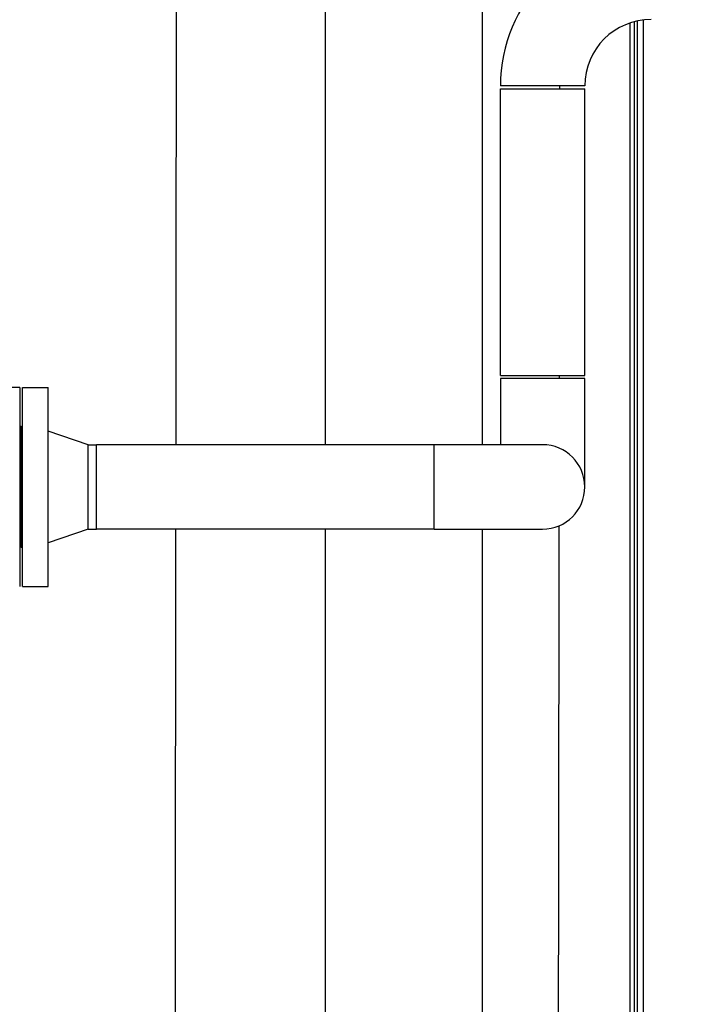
# Model space of a CAD drawing. Header units: inches. Extents: x 36 to 1719, y -84 to 1122.
# Tile 9 of 256: x 305 to 333, y 287 to 328. Entities that reach past the tile are written whole.
import ezdxf

# ---------------------------------------------------------------- set-up
doc = ezdxf.new("R2010")
doc.units = ezdxf.units.IN
doc.header["$LTSCALE"] = 48
doc.header["$MEASUREMENT"] = 0
doc.layers.add('Dimension (ANSI)', color=7, linetype='Continuous', lineweight=25)
doc.layers.add('Visible (ANSI)', color=7, linetype='Continuous', lineweight=30)
doc.styles.add('Note Text (ANSI)', font='tahoma.ttf')
doc.dimstyles.new('Architectural (ANSI)', dxfattribs={"dimscale": 48, "dimtxt": 0.125, "dimasz": 0.098425, "dimexe": 0.125, "dimexo": 0.0625, "dimgap": 0.031496, "dimtad": 0, "dimtih": 1, "dimtoh": 1, "dimdec": 4, "dimrnd": 1e-08, "dimzin": 3, "dimdsep": 46, "dimlunit": 4, "dimtxsty": 'Note Text (ANSI)', "dimcen": 0.09, "dimdle": 0.393701, "dimclrd": 256, "dimclre": 256, "dimclrt": 256, "dimadec": 0, "dimazin": 3, "dimtfac": 0.96, "dimtofl": 0, "dimtmove": 0, "dimatfit": 3, "dimfxl": 1, "dimfrac": 2, "dimtolj": 1, "dimtzin": 12, "dimlwd": -1, "dimlwe": -1, "dimarcsym": 0})

# ---------------------------------------------------------------- blocks, each defined once
blk = doc.blocks.new('*D14')
at = {"layer": 'Defpoints', "color": 0, "transparency": 16777216}
for p in [(253.414, 551.717), (119.711, 239.148), (347.163, 239.148)]:
    blk.add_point(p, dxfattribs=at)
at = {"layer": 'Dimension (ANSI)', "transparency": 16777216}
for p, q in [((250.414, 551.717), (113.711, 551.717)), ((119.711, 546.993), (119.711, 398.948)), ((119.711, 243.872), (119.711, 388.349)), ((344.163, 239.148), (113.711, 239.148))]:
    blk.add_line(p, q, dxfattribs=at)
for points in [[(118.924, 546.993), (120.499, 546.993), (119.711, 551.717)], [(118.924, 243.872), (120.499, 243.872), (119.711, 239.148)]]:
    blk.add_solid(points, dxfattribs=at)
at = {"layer": 'Dimension (ANSI)', "transparency": 16777216, "insert": (99.753, 397.437), "char_height": 6, "attachment_point": 1, "style": 'Note Text (ANSI)'}
blk.add_mtext('\\A1;26\'-0 9/16"', dxfattribs=at)

msp = doc.modelspace()

# ---------------------------------------------------------------- linework, layer by layer
at = {"layer": 'Visible (ANSI)'}
for p, q in [((317.4139, 310.41593), (317.4139, 402.54693)), ((323.9139, 310.41593), (323.9139, 402.54693)), ((330.0379, 267.35943), (330.0379, 327.90401)), ((330.2254, 267.35943), (330.2254, 327.9596)), ((330.3504, 267.20328), (330.3504, 327.98878)), ((330.6004, 267.20328), (330.6004, 328.02911)), ((328.1629, 325.29693), (324.6629, 325.29693)), ((324.6629, 313.29093), (324.6629, 325.17193)), ((324.6629, 325.17193), (328.1629, 325.17193)), ((328.1629, 313.29093), (328.1629, 325.17193)), ((324.6629, 313.29093), (328.1629, 313.29093)), ((328.1629, 313.16593), (324.6629, 313.16593)), ((324.6629, 313.16593), (324.6629, 310.41593)), ((328.1629, 308.66593), (328.1629, 313.16593)), ((304.7329, 312.79093), (303.6729, 312.79093)), ((304.7329, 312.79093), (304.7329, 304.54093)), ((304.8529, 312.79093), (305.9129, 312.79093)), ((304.8529, 304.54093), (304.8529, 312.79093)), ((305.9129, 304.54093), (305.9129, 312.79093)), ((304.7929, 311.16593), (304.7329, 311.16593)), ((304.7929, 311.16593), (304.8529, 311.16593)), ((304.7929, 306.16593), (304.7929, 311.16593)), ((304.7929, 311.16593), (304.7929, 306.16593)), ((307.5729, 310.41593), (305.9129, 310.97593)), ((307.5729, 310.41593), (307.9129, 310.41593)), ((307.5729, 306.91593), (307.5729, 310.41593)), ((307.9129, 306.91593), (307.9129, 310.41593)), ((321.9129, 310.41593), (307.9129, 310.41593)), ((307.9129, 306.91593), (307.9129, 310.41593)), ((321.9129, 306.91593), (321.9129, 310.41593)), ((326.4129, 310.41593), (321.9129, 310.41593)), ((321.9129, 306.91593), (321.9129, 310.41593)), ((307.5729, 306.91593), (305.9129, 306.35593)), ((307.5729, 306.91593), (307.9129, 306.91593)), ((321.9129, 306.91593), (307.9129, 306.91593)), ((317.4139, 241.60943), (317.4139, 306.91593)), ((321.9129, 306.91593), (326.4129, 306.91593)), ((323.9139, 241.60943), (323.9139, 306.91593)), ((304.7929, 306.16593), (304.7329, 306.16593)), ((304.7929, 306.16593), (304.8529, 306.16593)), ((304.8529, 304.54093), (305.9129, 304.54093))]:
    msp.add_line(p, q, dxfattribs=at)
for centre, radius, start, end in [((330.9129, 325.29693), 6.25, 90, 180), ((330.9129, 325.29693), 2.75, 90, 180), ((326.4129, 308.66593), 1.75, 270, 90)]:
    msp.add_arc(centre, radius, start, end, dxfattribs=at)
for points, knots in [([(311.21446, 310.41593), (311.22111, 316.41789), (311.22763, 322.77838), (311.24087, 337.49556), (311.24725, 345.79237), (311.25281, 354.06911)], [-200.20807951, -200.20807951, -200.20807951, -200.20807951, -150.40325459, -150.40325459, -87.55332092, -87.55332092, -87.55332092, -87.55332092]), ([(327.08676, 307.05095), (327.06565, 288.96348), (327.04378, 274.45561), (327.03792, 270.37246), (327.03791, 270.36594), (327.0379, 270.35943)], [202.93134304, 202.93134304, 202.93134304, 202.93134304, 350.31973035, 350.31973035, 350.55536363, 350.55536363, 350.55536363, 350.55536363]), ([(311.1629, 270.31515), (311.16291, 270.32176), (311.16292, 270.32837), (311.16863, 274.42016), (311.18974, 288.73677), (311.21051, 306.91593)], [-364.96039702, -364.96039702, -364.96039702, -364.96039702, -364.7100622, -364.7100622, -210.00886355, -210.00886355, -210.00886355, -210.00886355])]:
    msp.add_open_spline(points, degree=3, knots=knots, dxfattribs=at)
for points in [[(327.10625, 325.29693), (327.10621, 325.25525), (327.10617, 325.21359), (327.10613, 325.17193)], [(327.09384, 313.29093), (327.0938, 313.24925), (327.09375, 313.20758), (327.0937, 313.16593)]]:
    msp.add_open_spline(points, degree=3, dxfattribs=at)

# ---------------------------------------------------------------- dimensions: what is measured, and where the dimension line sits
at = {"layer": 'Dimension (ANSI)'}
dim = msp.add_linear_dim(base=(119.7113, 239.14773), p1=(253.4139, 551.71693), p2=(347.1629, 239.14773), angle=90, dimstyle='Architectural (ANSI)', override={"dimgap": 0.031496, "dimdec": 4, "dimlfac": 1, "dimtol": 0, "dimlim": 0, "dimtp": 0, "dimtm": 0, "dimtdec": 2, "dimatfit": 1}, dxfattribs=at)
dim.commit()
dim.dimension.update_dxf_attribs({"geometry": '*D14', "text_midpoint": (119.7113, 393.64874), "dimtype": 160})

doc.saveas('drawing.dxf')
